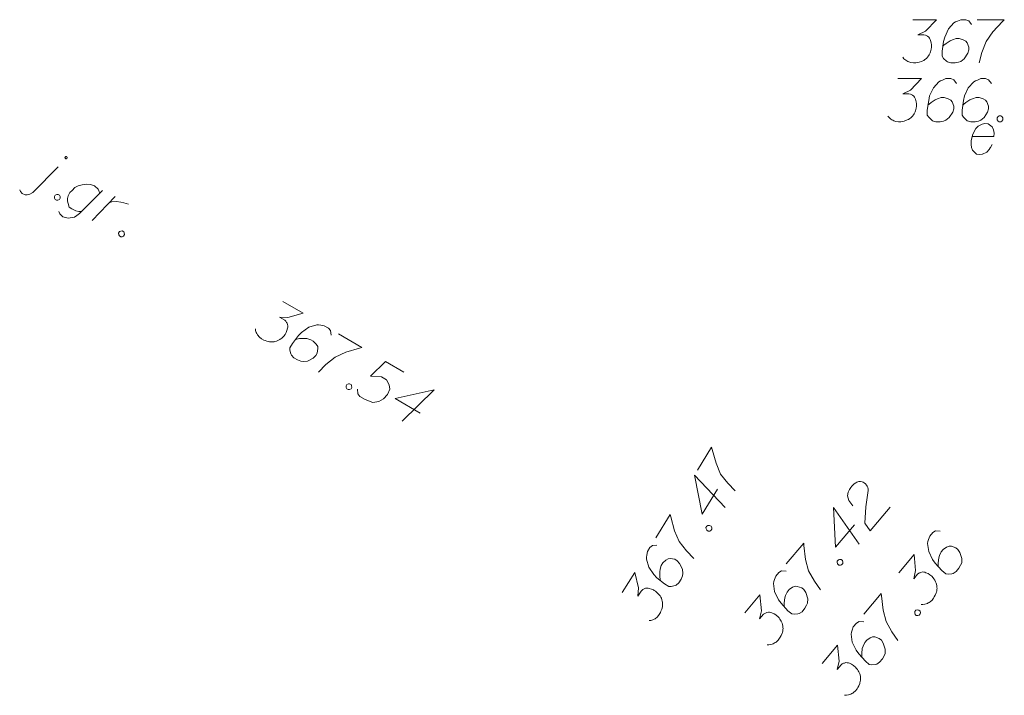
# Model space of a CAD drawing. Header units: metres. Extents: x 5555129 to 5556676, y 5635595 to 5636517.
# Tile 218 of 255: x 5556480 to 5556497, y 5636173 to 5636184. Entities that reach past the tile are written whole.
import ezdxf

# ---------------------------------------------------------------- set-up
doc = ezdxf.new("R2010")
doc.units = ezdxf.units.M
doc.header["$MEASUREMENT"] = 0
doc.layers.add('#digitalizacja', color=7, linetype='Continuous', lineweight=18)
doc.layers.add('#skartowane', color=7, linetype='Continuous', lineweight=18)

# ---------------------------------------------------------------- blocks, each defined once
blk = doc.blocks.new('*U1878')
at = {"layer": '#skartowane', "color": 7, "linetype": 'ByBlock', "lineweight": 18}
blk.add_line((5555365.513, 5636423.139), (5555365.952, 5636423.589), dxfattribs=at)
at = {"layer": '#skartowane', "color": 7, "linetype": 'ByBlock', "lineweight": 18, "flags": 128}
for points in [[(5555366.106, 5636423.739), (5555366.107, 5636423.741), (5555366.108, 5636423.742), (5555366.108, 5636423.744), (5555366.109, 5636423.746), (5555366.109, 5636423.748), (5555366.109, 5636423.75), (5555366.108, 5636423.752), (5555366.108, 5636423.754), (5555366.107, 5636423.756), (5555366.106, 5636423.757), (5555366.105, 5636423.759), (5555366.104, 5636423.761), (5555366.102, 5636423.762), (5555366.101, 5636423.763), (5555366.099, 5636423.764), (5555366.097, 5636423.765), (5555366.096, 5636423.766), (5555366.094, 5636423.766), (5555366.092, 5636423.767), (5555366.09, 5636423.767), (5555366.088, 5636423.767), (5555366.086, 5636423.766), (5555366.084, 5636423.766), (5555366.082, 5636423.765), (5555366.081, 5636423.764), (5555366.079, 5636423.763), (5555366.077, 5636423.762), (5555366.076, 5636423.76), (5555366.075, 5636423.759), (5555366.074, 5636423.757), (5555366.073, 5636423.756), (5555366.072, 5636423.754), (5555366.072, 5636423.752), (5555366.071, 5636423.75), (5555366.071, 5636423.748), (5555366.071, 5636423.746), (5555366.072, 5636423.744), (5555366.072, 5636423.742), (5555366.073, 5636423.74), (5555366.074, 5636423.739), (5555366.075, 5636423.737), (5555366.076, 5636423.735), (5555366.078, 5636423.734), (5555366.079, 5636423.733), (5555366.081, 5636423.732), (5555366.083, 5636423.731), (5555366.084, 5636423.73), (5555366.086, 5636423.73), (5555366.088, 5636423.729), (5555366.09, 5636423.729), (5555366.092, 5636423.729), (5555366.094, 5636423.73), (5555366.096, 5636423.73), (5555366.098, 5636423.731), (5555366.099, 5636423.732), (5555366.101, 5636423.733), (5555366.103, 5636423.734), (5555366.104, 5636423.736), (5555366.105, 5636423.737), (5555366.106, 5636423.739)], [(5555365.283, 5636423.188), (5555365.294, 5636423.161), (5555365.327, 5636423.122), (5555365.376, 5636423.101), (5555365.41, 5636423.102), (5555365.456, 5636423.11), (5555365.513, 5636423.139)]]:
    blk.add_lwpolyline(points, dxfattribs=at)
blk = doc.blocks.new('*U1879')
at = {"layer": '#skartowane', "color": 7, "linetype": 'ByBlock', "lineweight": 18, "flags": 128}
for points in [[(5555366.723, 5636423.177), (5555366.326, 5636422.778), (5555366.28, 5636422.743), (5555366.236, 5636422.714), (5555366.195, 5636422.703), (5555366.124, 5636422.696), (5555366.035, 5636422.72), (5555365.982, 5636422.77), (5555365.963, 5636422.808)], [(5555366.357, 5636422.808), (5555366.312, 5636422.813), (5555366.258, 5636422.824), (5555366.193, 5636422.854), (5555366.145, 5636422.888), (5555366.124, 5636422.948), (5555366.116, 5636422.993), (5555366.113, 5636423.035), (5555366.126, 5636423.082), (5555366.158, 5636423.139), (5555366.194, 5636423.179), (5555366.242, 5636423.227), (5555366.299, 5636423.256), (5555366.372, 5636423.276), (5555366.438, 5636423.285), (5555366.517, 5636423.281), (5555366.585, 5636423.256), (5555366.648, 5636423.2), (5555366.676, 5636423.13)]]:
    blk.add_lwpolyline(points, dxfattribs=at)
blk = doc.blocks.new('*U1880')
at = {"layer": '#skartowane', "color": 7, "linetype": 'ByBlock', "lineweight": 18}
blk.add_line((5555366.542, 5636422.655), (5555366.948, 5636423.07), dxfattribs=at)
at = {"layer": '#skartowane', "color": 7, "linetype": 'ByBlock', "lineweight": 18, "flags": 128}
blk.add_lwpolyline([(5555366.85, 5636422.97), (5555366.887, 5636422.976), (5555366.967, 5636422.985), (5555367.043, 5636422.975), (5555367.098, 5636422.964), (5555367.179, 5636422.939)], dxfattribs=at)

msp = doc.modelspace()

# ---------------------------------------------------------------- linework, layer by layer
at = {"layer": '#digitalizacja', "color": 36, "linetype": 'Continuous', "lineweight": 18, "true_color": 0x803300, "flags": 128}
for points in [[(5556495.154, 5636183.432), (5556495.568, 5636183.432), (5556495.373, 5636183.231), (5556495.243, 5636183.166), (5556495.349, 5636183.166), (5556495.373, 5636183.16), (5556495.385, 5636183.154), (5556495.396, 5636183.148), (5556495.408, 5636183.143), (5556495.432, 5636183.125), (5556495.444, 5636183.107), (5556495.455, 5636183.089), (5556495.461, 5636183.072), (5556495.473, 5636183.03), (5556495.479, 5636182.995), (5556495.479, 5636182.977), (5556495.479, 5636182.954), (5556495.473, 5636182.918), (5556495.467, 5636182.895), (5556495.461, 5636182.871), (5556495.455, 5636182.853), (5556495.45, 5636182.841), (5556495.444, 5636182.83), (5556495.438, 5636182.818), (5556495.426, 5636182.8), (5556495.408, 5636182.776), (5556495.391, 5636182.759), (5556495.379, 5636182.747), (5556495.361, 5636182.735), (5556495.343, 5636182.723), (5556495.32, 5636182.712), (5556495.308, 5636182.706), (5556495.266, 5636182.694), (5556495.231, 5636182.688), (5556495.207, 5636182.682), (5556495.166, 5636182.682), (5556495.119, 5636182.688), (5556495.101, 5636182.694), (5556495.083, 5636182.7), (5556495.066, 5636182.706), (5556495.048, 5636182.717), (5556495.03, 5636182.729), (5556495.001, 5636182.753), (5556494.983, 5636182.776)], [(5556496.176, 5636183.349), (5556496.129, 5636183.414), (5556496.076, 5636183.432), (5556495.993, 5636183.432), (5556495.934, 5636183.408), (5556495.898, 5636183.397), (5556495.869, 5636183.379), (5556495.774, 5636183.272), (5556495.709, 5636183.131), (5556495.692, 5636183.054), (5556495.668, 5636182.883), (5556495.668, 5636182.794), (5556495.692, 5636182.759), (5556495.739, 5636182.712), (5556495.757, 5636182.7), (5556495.816, 5636182.682), (5556495.892, 5636182.682), (5556495.951, 5636182.694), (5556495.993, 5636182.706), (5556496.052, 5636182.753), (5556496.111, 5636182.847), (5556496.129, 5636182.906), (5556496.129, 5636182.954), (5556496.099, 5636183.03), (5556496.076, 5636183.06), (5556496.034, 5636183.083), (5556495.963, 5636183.101), (5556495.91, 5636183.101), (5556495.845, 5636183.083), (5556495.804, 5636183.066), (5556495.733, 5636183.019), (5556495.698, 5636182.989), (5556495.68, 5636182.971)], [(5556496.784, 5636183.349), (5556496.737, 5636183.414), (5556496.684, 5636183.432), (5556496.601, 5636183.432), (5556496.542, 5636183.408), (5556496.507, 5636183.397), (5556496.477, 5636183.379), (5556496.382, 5636183.272), (5556496.318, 5636183.131), (5556496.3, 5636183.054), (5556496.276, 5636182.883), (5556496.276, 5636182.794), (5556496.3, 5636182.759), (5556496.347, 5636182.712), (5556496.365, 5636182.7), (5556496.424, 5636182.682), (5556496.501, 5636182.682), (5556496.56, 5636182.694), (5556496.601, 5636182.706), (5556496.66, 5636182.753), (5556496.719, 5636182.847), (5556496.737, 5636182.906), (5556496.737, 5636182.954), (5556496.707, 5636183.03), (5556496.684, 5636183.06), (5556496.642, 5636183.083), (5556496.571, 5636183.101), (5556496.518, 5636183.101), (5556496.453, 5636183.083), (5556496.412, 5636183.066), (5556496.341, 5636183.019), (5556496.306, 5636182.989), (5556496.288, 5636182.971)], [(5556496.92, 5636182.782), (5556496.949, 5636182.782), (5556496.967, 5636182.771), (5556496.985, 5636182.747), (5556496.985, 5636182.717), (5556496.967, 5636182.694), (5556496.949, 5636182.682), (5556496.92, 5636182.682), (5556496.902, 5636182.694), (5556496.884, 5636182.717), (5556496.884, 5636182.747), (5556496.902, 5636182.771), (5556496.92, 5636182.782)]]:
    msp.add_lwpolyline(points, dxfattribs=at)
at = {"layer": '#skartowane', "color": 36, "linetype": 'Continuous', "lineweight": 18, "true_color": 0x803300, "flags": 128}
for points in [[(5556495.416, 5636184.46), (5556495.829, 5636184.46), (5556495.634, 5636184.259), (5556495.504, 5636184.194), (5556495.61, 5636184.194), (5556495.634, 5636184.188), (5556495.646, 5636184.182), (5556495.658, 5636184.176), (5556495.669, 5636184.17), (5556495.693, 5636184.153), (5556495.705, 5636184.135), (5556495.717, 5636184.117), (5556495.723, 5636184.099), (5556495.734, 5636184.058), (5556495.74, 5636184.023), (5556495.74, 5636184.005), (5556495.74, 5636183.981), (5556495.734, 5636183.946), (5556495.729, 5636183.922), (5556495.723, 5636183.899), (5556495.717, 5636183.881), (5556495.711, 5636183.869), (5556495.705, 5636183.857), (5556495.699, 5636183.845), (5556495.687, 5636183.828), (5556495.669, 5636183.804), (5556495.652, 5636183.786), (5556495.64, 5636183.775), (5556495.622, 5636183.763), (5556495.605, 5636183.751), (5556495.581, 5636183.739), (5556495.569, 5636183.733), (5556495.528, 5636183.721), (5556495.492, 5636183.716), (5556495.469, 5636183.71), (5556495.427, 5636183.71), (5556495.38, 5636183.716), (5556495.362, 5636183.721), (5556495.345, 5636183.727), (5556495.327, 5636183.733), (5556495.309, 5636183.745), (5556495.292, 5636183.757), (5556495.262, 5636183.78), (5556495.244, 5636183.804)], [(5556496.437, 5636184.377), (5556496.39, 5636184.442), (5556496.337, 5636184.46), (5556496.254, 5636184.46), (5556496.195, 5636184.436), (5556496.16, 5636184.424), (5556496.13, 5636184.406), (5556496.036, 5636184.3), (5556495.971, 5636184.158), (5556495.953, 5636184.082), (5556495.929, 5636183.91), (5556495.929, 5636183.822), (5556495.953, 5636183.786), (5556496, 5636183.739), (5556496.018, 5636183.727), (5556496.077, 5636183.71), (5556496.154, 5636183.71), (5556496.213, 5636183.721), (5556496.254, 5636183.733), (5556496.313, 5636183.78), (5556496.372, 5636183.875), (5556496.39, 5636183.934), (5556496.39, 5636183.981), (5556496.36, 5636184.058), (5556496.337, 5636184.088), (5556496.295, 5636184.111), (5556496.225, 5636184.129), (5556496.171, 5636184.129), (5556496.106, 5636184.111), (5556496.065, 5636184.093), (5556495.994, 5636184.046), (5556495.959, 5636184.017), (5556495.941, 5636183.999)], [(5556496.537, 5636184.46), (5556497.01, 5636184.46), (5556496.98, 5636184.43), (5556496.809, 5636184.247), (5556496.691, 5636184.082), (5556496.62, 5636183.887), (5556496.573, 5636183.71)], [(5556495.154, 5636183.432), (5556495.568, 5636183.432), (5556495.373, 5636183.231), (5556495.243, 5636183.166), (5556495.349, 5636183.166), (5556495.373, 5636183.16), (5556495.385, 5636183.154), (5556495.396, 5636183.148), (5556495.408, 5636183.143), (5556495.432, 5636183.125), (5556495.444, 5636183.107), (5556495.455, 5636183.089), (5556495.461, 5636183.072), (5556495.473, 5636183.03), (5556495.479, 5636182.995), (5556495.479, 5636182.977), (5556495.479, 5636182.954), (5556495.473, 5636182.918), (5556495.467, 5636182.895), (5556495.461, 5636182.871), (5556495.455, 5636182.853), (5556495.45, 5636182.841), (5556495.444, 5636182.83), (5556495.438, 5636182.818), (5556495.426, 5636182.8), (5556495.408, 5636182.776), (5556495.391, 5636182.759), (5556495.379, 5636182.747), (5556495.361, 5636182.735), (5556495.343, 5636182.723), (5556495.32, 5636182.712), (5556495.308, 5636182.706), (5556495.266, 5636182.694), (5556495.231, 5636182.688), (5556495.207, 5636182.682), (5556495.166, 5636182.682), (5556495.119, 5636182.688), (5556495.101, 5636182.694), (5556495.083, 5636182.7), (5556495.066, 5636182.706), (5556495.048, 5636182.717), (5556495.03, 5636182.729), (5556495.001, 5636182.753), (5556494.983, 5636182.776)], [(5556496.176, 5636183.349), (5556496.129, 5636183.414), (5556496.076, 5636183.432), (5556495.993, 5636183.432), (5556495.934, 5636183.408), (5556495.898, 5636183.397), (5556495.869, 5636183.379), (5556495.774, 5636183.272), (5556495.709, 5636183.131), (5556495.692, 5636183.054), (5556495.668, 5636182.883), (5556495.668, 5636182.794), (5556495.692, 5636182.759), (5556495.739, 5636182.712), (5556495.757, 5636182.7), (5556495.816, 5636182.682), (5556495.892, 5636182.682), (5556495.951, 5636182.694), (5556495.993, 5636182.706), (5556496.052, 5636182.753), (5556496.111, 5636182.847), (5556496.129, 5636182.906), (5556496.129, 5636182.954), (5556496.099, 5636183.03), (5556496.076, 5636183.06), (5556496.034, 5636183.083), (5556495.963, 5636183.101), (5556495.91, 5636183.101), (5556495.845, 5636183.083), (5556495.804, 5636183.066), (5556495.733, 5636183.019), (5556495.698, 5636182.989), (5556495.68, 5636182.971)], [(5556496.784, 5636183.349), (5556496.737, 5636183.414), (5556496.684, 5636183.432), (5556496.601, 5636183.432), (5556496.542, 5636183.408), (5556496.507, 5636183.397), (5556496.477, 5636183.379), (5556496.382, 5636183.272), (5556496.318, 5636183.131), (5556496.3, 5636183.054), (5556496.276, 5636182.883), (5556496.276, 5636182.794), (5556496.3, 5636182.759), (5556496.347, 5636182.712), (5556496.365, 5636182.7), (5556496.424, 5636182.682), (5556496.501, 5636182.682), (5556496.56, 5636182.694), (5556496.601, 5636182.706), (5556496.66, 5636182.753), (5556496.719, 5636182.847), (5556496.737, 5636182.906), (5556496.737, 5636182.954), (5556496.707, 5636183.03), (5556496.684, 5636183.06), (5556496.642, 5636183.083), (5556496.571, 5636183.101), (5556496.518, 5636183.101), (5556496.453, 5636183.083), (5556496.412, 5636183.066), (5556496.341, 5636183.019), (5556496.306, 5636182.989), (5556496.288, 5636182.971)], [(5556496.92, 5636182.782), (5556496.949, 5636182.782), (5556496.967, 5636182.771), (5556496.985, 5636182.747), (5556496.985, 5636182.717), (5556496.967, 5636182.694), (5556496.949, 5636182.682), (5556496.92, 5636182.682), (5556496.902, 5636182.694), (5556496.884, 5636182.717), (5556496.884, 5636182.747), (5556496.902, 5636182.771), (5556496.92, 5636182.782)]]:
    msp.add_lwpolyline(points, dxfattribs=at)
at = {"layer": '#skartowane', "color": 7, "linetype": 'Continuous', "lineweight": 18, "flags": 128}
for points in [[(5556496.451, 5636182.426), (5556496.829, 5636182.426), (5556496.835, 5636182.485), (5556496.823, 5636182.538), (5556496.799, 5636182.591), (5556496.729, 5636182.644), (5556496.67, 5636182.65), (5556496.622, 5636182.639), (5556496.557, 5636182.603), (5556496.516, 5636182.562), (5556496.481, 5636182.497), (5556496.457, 5636182.45), (5556496.433, 5636182.349), (5556496.433, 5636182.284), (5556496.439, 5636182.231), (5556496.457, 5636182.184), (5556496.528, 5636182.119), (5556496.575, 5636182.113), (5556496.622, 5636182.119), (5556496.628, 5636182.119), (5556496.705, 5636182.154), (5556496.746, 5636182.196), (5556496.764, 5636182.225), (5556496.77, 5636182.231), (5556496.799, 5636182.284)], [(5556480.522, 5636181.415), (5556480.547, 5636181.4), (5556480.557, 5636181.381), (5556480.561, 5636181.352), (5556480.546, 5636181.326), (5556480.519, 5636181.315), (5556480.498, 5636181.313), (5556480.472, 5636181.328), (5556480.462, 5636181.347), (5556480.459, 5636181.376), (5556480.473, 5636181.402), (5556480.5, 5636181.414), (5556480.522, 5636181.415)], [(5556481.641, 5636180.779), (5556481.666, 5636180.764), (5556481.676, 5636180.745), (5556481.68, 5636180.716), (5556481.665, 5636180.69), (5556481.638, 5636180.678), (5556481.617, 5636180.677), (5556481.591, 5636180.692), (5556481.581, 5636180.711), (5556481.578, 5636180.74), (5556481.592, 5636180.766), (5556481.619, 5636180.777), (5556481.641, 5636180.779)], [(5556484.439, 5636179.552), (5556484.796, 5636179.343), (5556484.526, 5636179.268), (5556484.381, 5636179.278), (5556484.473, 5636179.224), (5556484.49, 5636179.207), (5556484.497, 5636179.196), (5556484.505, 5636179.185), (5556484.512, 5636179.174), (5556484.523, 5636179.147), (5556484.524, 5636179.125), (5556484.526, 5636179.104), (5556484.522, 5636179.086), (5556484.511, 5636179.044), (5556484.498, 5636179.011), (5556484.489, 5636178.995), (5556484.477, 5636178.975), (5556484.454, 5636178.947), (5556484.437, 5636178.93), (5556484.42, 5636178.912), (5556484.406, 5636178.9), (5556484.395, 5636178.893), (5556484.384, 5636178.886), (5556484.373, 5636178.879), (5556484.354, 5636178.869), (5556484.327, 5636178.858), (5556484.302, 5636178.852), (5556484.286, 5636178.847), (5556484.265, 5636178.846), (5556484.244, 5636178.845), (5556484.217, 5636178.847), (5556484.204, 5636178.847), (5556484.163, 5636178.858), (5556484.129, 5636178.871), (5556484.106, 5636178.878), (5556484.07, 5636178.899), (5556484.032, 5636178.928), (5556484.02, 5636178.942), (5556484.008, 5636178.956), (5556483.995, 5636178.97), (5556483.986, 5636178.989), (5556483.977, 5636179.008), (5556483.963, 5636179.043), (5556483.96, 5636179.073)], [(5556485.279, 5636178.964), (5556485.271, 5636179.044), (5556485.234, 5636179.086), (5556485.162, 5636179.128), (5556485.1, 5636179.137), (5556485.063, 5636179.145), (5556485.029, 5636179.145), (5556484.893, 5636179.101), (5556484.766, 5636179.011), (5556484.712, 5636178.954), (5556484.605, 5636178.818), (5556484.56, 5636178.742), (5556484.562, 5636178.699), (5556484.579, 5636178.635), (5556484.589, 5636178.615), (5556484.63, 5636178.57), (5556484.697, 5636178.532), (5556484.754, 5636178.512), (5556484.795, 5636178.501), (5556484.87, 5636178.512), (5556484.969, 5636178.564), (5556485.014, 5636178.606), (5556485.038, 5636178.646), (5556485.051, 5636178.728), (5556485.046, 5636178.765), (5556485.022, 5636178.806), (5556484.97, 5636178.857), (5556484.924, 5636178.884), (5556484.859, 5636178.902), (5556484.814, 5636178.907), (5556484.729, 5636178.903), (5556484.684, 5636178.895), (5556484.66, 5636178.889)], [(5556485.407, 5636178.985), (5556485.815, 5636178.746), (5556485.774, 5636178.735), (5556485.534, 5636178.664), (5556485.348, 5636178.581), (5556485.189, 5636178.449), (5556485.058, 5636178.32)], [(5556486.548, 5636178.316), (5556486.227, 5636178.504), (5556485.967, 5636178.246), (5556486.159, 5636178.236), (5556486.246, 5636178.185), (5556486.29, 5636178.097), (5556486.301, 5636178.023), (5556486.261, 5636177.93), (5556486.195, 5636177.852), (5556486.112, 5636177.805), (5556486.008, 5636177.791), (5556485.874, 5636177.842), (5556485.782, 5636177.896), (5556485.748, 5636177.943), (5556485.74, 5636178.023)], [(5556485.603, 5636178.117), (5556485.629, 5636178.102), (5556485.638, 5636178.083), (5556485.642, 5636178.053), (5556485.627, 5636178.028), (5556485.599, 5636178.016), (5556485.578, 5636178.015), (5556485.553, 5636178.03), (5556485.543, 5636178.049), (5556485.54, 5636178.078), (5556485.555, 5636178.104), (5556485.582, 5636178.115), (5556485.603, 5636178.117)], [(5556486.834, 5636177.601), (5556486.396, 5636177.858), (5556487.073, 5636178.008), (5556486.521, 5636177.463)], [(5556491.663, 5636176.61), (5556491.91, 5636177.013), (5556491.92, 5636176.972), (5556491.987, 5636176.731), (5556492.066, 5636176.543), (5556492.195, 5636176.381), (5556492.321, 5636176.248)], [(5556492.013, 5636176.278), (5556491.748, 5636175.845), (5556491.611, 5636176.525), (5556492.145, 5636175.961)], [(5556494.369, 5636175.987), (5556494.302, 5636176.082), (5556494.279, 5636176.164), (5556494.29, 5636176.224), (5556494.311, 5636176.276), (5556494.333, 5636176.311), (5556494.352, 5636176.334), (5556494.391, 5636176.371), (5556494.423, 5636176.39), (5556494.439, 5636176.4), (5556494.475, 5636176.415), (5556494.505, 5636176.414), (5556494.531, 5636176.408), (5556494.548, 5636176.401), (5556494.57, 5636176.39), (5556494.592, 5636176.371), (5556494.611, 5636176.347), (5556494.621, 5636176.331), (5556494.631, 5636176.307), (5556494.638, 5636176.278), (5556494.64, 5636176.253), (5556494.597, 5636175.973), (5556494.579, 5636175.687), (5556494.674, 5636175.552), (5556495.021, 5636175.963)], [(5556494.397, 5636175.655), (5556494.07, 5636175.267), (5556494.036, 5636175.959), (5556494.48, 5636175.322)], [(5556490.94, 5636175.433), (5556491.188, 5636175.835), (5556491.197, 5636175.795), (5556491.264, 5636175.553), (5556491.343, 5636175.366), (5556491.472, 5636175.203), (5556491.598, 5636175.071)], [(5556491.812, 5636175.611), (5556491.828, 5636175.636), (5556491.847, 5636175.645), (5556491.876, 5636175.648), (5556491.902, 5636175.633), (5556491.912, 5636175.605), (5556491.913, 5636175.584), (5556491.898, 5636175.559), (5556491.878, 5636175.55), (5556491.849, 5636175.547), (5556491.824, 5636175.562), (5556491.813, 5636175.59), (5556491.812, 5636175.611)], [(5556495.893, 5636175.549), (5556495.813, 5636175.555), (5556495.765, 5636175.526), (5556495.711, 5636175.463), (5556495.691, 5636175.402), (5556495.678, 5636175.368), (5556495.672, 5636175.334), (5556495.692, 5636175.193), (5556495.759, 5636175.052), (5556495.806, 5636174.989), (5556495.922, 5636174.86), (5556495.989, 5636174.803), (5556496.032, 5636174.798), (5556496.098, 5636174.804), (5556496.119, 5636174.81), (5556496.17, 5636174.844), (5556496.22, 5636174.902), (5556496.249, 5636174.955), (5556496.267, 5636174.994), (5556496.269, 5636175.07), (5556496.234, 5636175.176), (5556496.201, 5636175.228), (5556496.165, 5636175.258), (5556496.087, 5636175.285), (5556496.049, 5636175.286), (5556496.004, 5636175.27), (5556495.945, 5636175.227), (5556495.911, 5636175.186), (5556495.883, 5636175.125), (5556495.869, 5636175.082), (5556495.86, 5636174.998), (5556495.86, 5636174.951), (5556495.862, 5636174.926)], [(5556490.958, 5636175.304), (5556490.878, 5636175.298), (5556490.835, 5636175.262), (5556490.792, 5636175.191), (5556490.781, 5636175.129), (5556490.773, 5636175.092), (5556490.773, 5636175.058), (5556490.814, 5636174.922), (5556490.901, 5636174.792), (5556490.957, 5636174.737), (5556491.09, 5636174.627), (5556491.166, 5636174.581), (5556491.208, 5636174.582), (5556491.273, 5636174.598), (5556491.293, 5636174.607), (5556491.339, 5636174.648), (5556491.379, 5636174.713), (5556491.4, 5636174.77), (5556491.411, 5636174.811), (5556491.402, 5636174.886), (5556491.352, 5636174.986), (5556491.311, 5636175.032), (5556491.271, 5636175.057), (5556491.19, 5636175.072), (5556491.152, 5636175.067), (5556491.111, 5636175.044), (5556491.058, 5636174.993), (5556491.031, 5636174.948), (5556491.012, 5636174.883), (5556491.005, 5636174.839), (5556491.008, 5636174.754), (5556491.015, 5636174.708), (5556491.021, 5636174.683)], [(5556493.21, 5636174.98), (5556493.515, 5636175.341), (5556493.518, 5636175.299), (5556493.548, 5636175.051), (5556493.598, 5636174.854), (5556493.701, 5636174.674), (5556493.806, 5636174.523)], [(5556495.171, 5636174.822), (5556495.437, 5636175.138), (5556495.465, 5636174.859), (5556495.431, 5636174.718), (5556495.499, 5636174.799), (5556495.519, 5636174.814), (5556495.531, 5636174.819), (5556495.543, 5636174.824), (5556495.556, 5636174.829), (5556495.584, 5636174.836), (5556495.605, 5636174.834), (5556495.627, 5636174.831), (5556495.644, 5636174.824), (5556495.683, 5636174.807), (5556495.714, 5636174.788), (5556495.728, 5636174.777), (5556495.746, 5636174.762), (5556495.769, 5636174.734), (5556495.783, 5636174.714), (5556495.797, 5636174.695), (5556495.807, 5636174.679), (5556495.812, 5636174.667), (5556495.818, 5636174.655), (5556495.823, 5636174.642), (5556495.829, 5636174.622), (5556495.835, 5636174.593), (5556495.837, 5636174.568), (5556495.839, 5636174.552), (5556495.836, 5636174.53), (5556495.834, 5636174.509), (5556495.828, 5636174.484), (5556495.825, 5636174.471), (5556495.807, 5636174.432), (5556495.789, 5636174.401), (5556495.778, 5636174.379), (5556495.751, 5636174.347), (5556495.716, 5636174.315), (5556495.7, 5636174.305), (5556495.685, 5636174.296), (5556495.669, 5636174.286), (5556495.648, 5636174.28), (5556495.628, 5636174.274), (5556495.591, 5636174.267), (5556495.561, 5636174.268)], [(5556494.099, 5636175.026), (5556494.118, 5636175.049), (5556494.138, 5636175.054), (5556494.168, 5636175.053), (5556494.19, 5636175.034), (5556494.197, 5636175.005), (5556494.194, 5636174.984), (5556494.175, 5636174.961), (5556494.155, 5636174.955), (5556494.125, 5636174.957), (5556494.103, 5636174.976), (5556494.096, 5636175.005), (5556494.099, 5636175.026)], [(5556490.353, 5636174.477), (5556490.57, 5636174.829), (5556490.639, 5636174.558), (5556490.626, 5636174.413), (5556490.682, 5636174.504), (5556490.699, 5636174.521), (5556490.71, 5636174.528), (5556490.722, 5636174.535), (5556490.733, 5636174.542), (5556490.76, 5636174.552), (5556490.782, 5636174.553), (5556490.803, 5636174.554), (5556490.821, 5636174.55), (5556490.862, 5636174.538), (5556490.896, 5636174.525), (5556490.911, 5636174.515), (5556490.931, 5636174.503), (5556490.958, 5636174.48), (5556490.975, 5636174.462), (5556490.992, 5636174.445), (5556491.004, 5636174.43), (5556491.011, 5636174.419), (5556491.018, 5636174.408), (5556491.025, 5636174.397), (5556491.034, 5636174.378), (5556491.045, 5636174.35), (5556491.051, 5636174.326), (5556491.055, 5636174.309), (5556491.055, 5636174.288), (5556491.056, 5636174.267), (5556491.054, 5636174.241), (5556491.053, 5636174.227), (5556491.041, 5636174.186), (5556491.028, 5636174.153), (5556491.02, 5636174.129), (5556490.999, 5636174.094), (5556490.969, 5636174.057), (5556490.955, 5636174.045), (5556490.94, 5636174.033), (5556490.926, 5636174.021), (5556490.907, 5636174.012), (5556490.887, 5636174.003), (5556490.852, 5636173.99), (5556490.822, 5636173.988)], [(5556493.208, 5636174.85), (5556493.128, 5636174.856), (5556493.08, 5636174.827), (5556493.027, 5636174.764), (5556493.007, 5636174.703), (5556492.993, 5636174.668), (5556492.988, 5636174.634), (5556493.008, 5636174.494), (5556493.075, 5636174.353), (5556493.122, 5636174.29), (5556493.237, 5636174.161), (5556493.305, 5636174.104), (5556493.347, 5636174.099), (5556493.414, 5636174.105), (5556493.434, 5636174.111), (5556493.486, 5636174.144), (5556493.536, 5636174.203), (5556493.565, 5636174.256), (5556493.582, 5636174.295), (5556493.584, 5636174.371), (5556493.55, 5636174.477), (5556493.516, 5636174.528), (5556493.48, 5636174.559), (5556493.403, 5636174.586), (5556493.365, 5636174.587), (5556493.32, 5636174.57), (5556493.261, 5636174.528), (5556493.227, 5636174.487), (5556493.198, 5636174.426), (5556493.185, 5636174.383), (5556493.175, 5636174.298), (5556493.175, 5636174.252), (5556493.177, 5636174.227)], [(5556492.486, 5636174.123), (5556492.753, 5636174.439), (5556492.781, 5636174.16), (5556492.747, 5636174.019), (5556492.815, 5636174.1), (5556492.835, 5636174.114), (5556492.847, 5636174.12), (5556492.859, 5636174.125), (5556492.871, 5636174.13), (5556492.9, 5636174.137), (5556492.921, 5636174.134), (5556492.942, 5636174.132), (5556492.96, 5636174.125), (5556492.999, 5636174.107), (5556493.03, 5636174.089), (5556493.043, 5636174.078), (5556493.061, 5636174.062), (5556493.085, 5636174.035), (5556493.099, 5636174.015), (5556493.113, 5636173.996), (5556493.123, 5636173.98), (5556493.128, 5636173.967), (5556493.133, 5636173.955), (5556493.138, 5636173.943), (5556493.144, 5636173.923), (5556493.151, 5636173.894), (5556493.153, 5636173.869), (5556493.155, 5636173.852), (5556493.152, 5636173.831), (5556493.15, 5636173.81), (5556493.144, 5636173.784), (5556493.14, 5636173.772), (5556493.123, 5636173.732), (5556493.104, 5636173.701), (5556493.094, 5636173.68), (5556493.067, 5636173.648), (5556493.032, 5636173.616), (5556493.016, 5636173.606), (5556493, 5636173.596), (5556492.984, 5636173.586), (5556492.964, 5636173.581), (5556492.943, 5636173.575), (5556492.906, 5636173.567), (5556492.877, 5636173.569)], [(5556494.561, 5636174.1), (5556494.866, 5636174.461), (5556494.87, 5636174.419), (5556494.899, 5636174.17), (5556494.949, 5636173.973), (5556495.052, 5636173.794), (5556495.157, 5636173.643)], [(5556495.45, 5636174.146), (5556495.469, 5636174.168), (5556495.489, 5636174.174), (5556495.519, 5636174.173), (5556495.542, 5636174.153), (5556495.548, 5636174.125), (5556495.546, 5636174.104), (5556495.527, 5636174.081), (5556495.506, 5636174.075), (5556495.477, 5636174.077), (5556495.454, 5636174.096), (5556495.448, 5636174.125), (5556495.45, 5636174.146)], [(5556494.56, 5636173.97), (5556494.48, 5636173.976), (5556494.432, 5636173.946), (5556494.379, 5636173.883), (5556494.359, 5636173.823), (5556494.345, 5636173.788), (5556494.339, 5636173.754), (5556494.359, 5636173.613), (5556494.426, 5636173.472), (5556494.473, 5636173.409), (5556494.589, 5636173.281), (5556494.656, 5636173.224), (5556494.699, 5636173.219), (5556494.765, 5636173.225), (5556494.786, 5636173.231), (5556494.837, 5636173.264), (5556494.887, 5636173.323), (5556494.916, 5636173.376), (5556494.934, 5636173.415), (5556494.936, 5636173.49), (5556494.902, 5636173.596), (5556494.868, 5636173.648), (5556494.832, 5636173.679), (5556494.754, 5636173.706), (5556494.716, 5636173.707), (5556494.671, 5636173.69), (5556494.612, 5636173.647), (5556494.578, 5636173.607), (5556494.55, 5636173.546), (5556494.536, 5636173.503), (5556494.527, 5636173.418), (5556494.527, 5636173.372), (5556494.529, 5636173.347)], [(5556493.838, 5636173.242), (5556494.104, 5636173.558), (5556494.132, 5636173.28), (5556494.098, 5636173.139), (5556494.166, 5636173.22), (5556494.186, 5636173.234), (5556494.198, 5636173.239), (5556494.21, 5636173.245), (5556494.223, 5636173.25), (5556494.251, 5636173.257), (5556494.273, 5636173.254), (5556494.294, 5636173.252), (5556494.311, 5636173.245), (5556494.35, 5636173.227), (5556494.381, 5636173.209), (5556494.395, 5636173.197), (5556494.413, 5636173.182), (5556494.436, 5636173.155), (5556494.45, 5636173.135), (5556494.465, 5636173.115), (5556494.474, 5636173.099), (5556494.479, 5636173.087), (5556494.485, 5636173.075), (5556494.49, 5636173.063), (5556494.496, 5636173.043), (5556494.502, 5636173.014), (5556494.505, 5636172.989), (5556494.506, 5636172.972), (5556494.504, 5636172.951), (5556494.501, 5636172.93), (5556494.495, 5636172.904), (5556494.492, 5636172.891), (5556494.474, 5636172.852), (5556494.456, 5636172.821), (5556494.445, 5636172.799), (5556494.419, 5636172.768), (5556494.383, 5636172.736), (5556494.368, 5636172.726), (5556494.352, 5636172.716), (5556494.336, 5636172.706), (5556494.315, 5636172.7), (5556494.295, 5636172.694), (5556494.258, 5636172.687), (5556494.228, 5636172.689)]]:
    msp.add_lwpolyline(points, dxfattribs=at)

# ---------------------------------------------------------------- block references
at = {"layer": '#skartowane', "color": 7, "linetype": 'Continuous', "lineweight": 18}
for name in ['*U1878', '*U1879', '*U1880']:
    msp.add_blockref(name, (1114.572, -241.693), dxfattribs=at)

doc.saveas('drawing.dxf')
